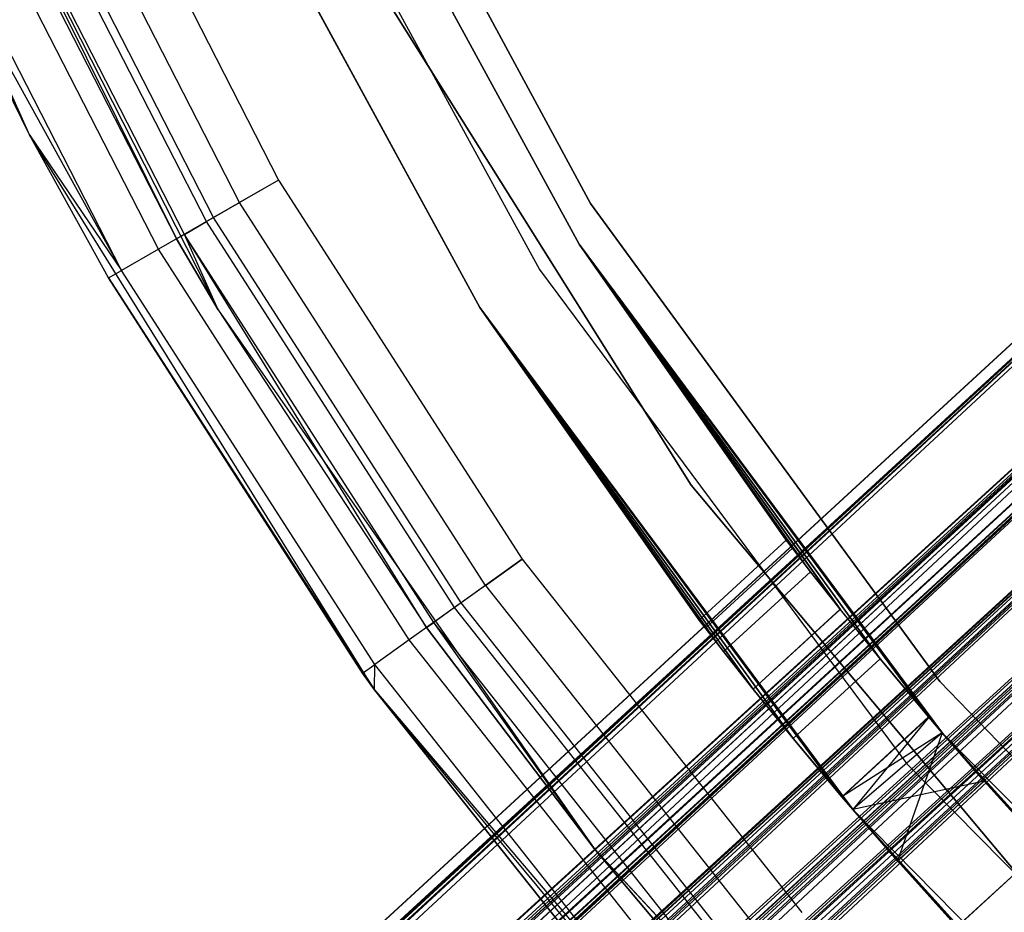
# Model space of a CAD drawing. Extents: x -38.3 to -0.1, y -39.1 to 0.
# Tile 43 of 256: x -21.302 to -20.808, y -21.051 to -20.603. Entities that reach past the tile are written whole.
import ezdxf

# ---------------------------------------------------------------- set-up
doc = ezdxf.new("R2010")
doc.units = 0
doc.header["$MEASUREMENT"] = 0
doc.layers.get('0').update_dxf_attribs({"color": 13, "linetype": 'CONTINUOUS'})

# ---------------------------------------------------------------- blocks, each defined once
blk = doc.blocks.new('ORTO_XII_A_STL')
at = {"color": 0}
for p, q in [((18.2475, 19.1313, 0.98681), (5.62821, 7.52408, 0.98681)), ((18.2475, 19.1313, 0.98681), (5.62821, 7.52408, 0.98681)), ((11.35108, 12.78797, 1.67579), (18.2475, 19.1313, 1.67579)), ((11.35108, 12.78797, 1.67579), (18.2475, 19.1313, 1.67579)), ((11.35181, 12.78718, 1.65521), (18.2475, 19.1313, 1.67579)), ((11.35181, 12.78718, 1.65521), (18.2475, 19.1313, 1.67579)), ((18.25137, 19.12709, 1.03392), (5.62821, 7.52408, 0.98681)), ((18.25137, 19.12709, 1.03392), (5.62821, 7.52408, 0.98681)), ((5.62918, 7.52302, 1.01054), (18.25137, 19.12709, 1.03392)), ((5.62918, 7.52302, 1.01054), (18.25137, 19.12709, 1.03392)), ((18.25137, 19.12709, 0.9397), (5.63209, 7.51987, 0.9397)), ((18.25137, 19.12709, 0.9397), (5.63209, 7.51987, 0.9397)), ((5.63209, 7.51987, 1.03392), (18.25137, 19.12709, 1.03392)), ((5.63209, 7.51987, 1.03392), (18.25137, 19.12709, 1.03392)), ((18.25137, 19.12709, 0.9397), (5.63687, 7.51466, 0.91701)), ((18.25137, 19.12709, 0.9397), (5.63687, 7.51466, 0.91701)), ((5.6518, 7.49843, 1.09863), (18.25137, 19.12709, 1.03392)), ((5.6518, 7.49843, 1.09863), (18.25137, 19.12709, 1.03392)), ((11.35181, 12.78718, 1.65521), (18.25137, 19.12709, 1.62868)), ((11.35181, 12.78718, 1.65521), (18.25137, 19.12709, 1.62868)), ((11.35495, 12.78376, 1.62868), (18.25137, 19.12709, 1.62868)), ((11.35495, 12.78376, 1.62868), (18.25137, 19.12709, 1.62868)), ((11.35495, 12.78376, 1.7229), (18.25137, 19.12709, 1.7229)), ((11.35495, 12.78376, 1.7229), (18.25137, 19.12709, 1.7229)), ((11.36893, 12.76856, 1.57736), (18.25137, 19.12709, 1.62868)), ((11.36893, 12.76856, 1.57736), (18.25137, 19.12709, 1.62868)), ((11.38459, 12.75153, 1.54525), (18.25137, 19.12709, 1.62868)), ((11.38459, 12.75153, 1.54525), (18.25137, 19.12709, 1.62868)), ((17.29248, 18.81068, 66.81358), (17.15893, 19.11001, 66.81358)), ((17.29248, 18.81068, 66.81358), (17.15893, 19.11001, 66.81358)), ((18.28101, 19.09486, 0.85627), (5.63687, 7.51466, 0.91701)), ((18.28101, 19.09486, 0.85627), (5.63687, 7.51466, 0.91701)), ((5.6518, 7.49843, 1.09863), (18.28101, 19.09486, 1.11735)), ((5.6518, 7.49843, 1.09863), (18.28101, 19.09486, 1.11735)), ((18.28101, 19.09486, 0.85627), (5.66173, 7.48764, 0.85627)), ((18.28101, 19.09486, 0.85627), (5.66173, 7.48764, 0.85627)), ((5.66173, 7.48764, 1.11735), (18.28101, 19.09486, 1.11735)), ((5.66173, 7.48764, 1.11735), (18.28101, 19.09486, 1.11735)), ((5.67311, 7.47527, 0.83947), (18.28101, 19.09486, 0.85627)), ((5.67311, 7.47527, 0.83947), (18.28101, 19.09486, 0.85627)), ((5.69955, 7.44652, 1.16111), (18.28101, 19.09486, 1.11735)), ((5.69955, 7.44652, 1.16111), (18.28101, 19.09486, 1.11735)), ((11.35495, 12.78376, 1.7229), (18.28101, 19.09486, 1.80632)), ((11.35495, 12.78376, 1.7229), (18.28101, 19.09486, 1.80632)), ((11.3576, 12.78088, 1.73662), (18.28101, 19.09486, 1.80632)), ((11.3576, 12.78088, 1.73662), (18.28101, 19.09486, 1.80632)), ((11.38459, 12.75153, 1.54525), (18.28101, 19.09486, 1.54525)), ((11.38459, 12.75153, 1.54525), (18.28101, 19.09486, 1.54525)), ((11.38531, 12.75076, 1.80751), (18.28101, 19.09486, 1.80632)), ((11.38531, 12.75076, 1.80751), (18.28101, 19.09486, 1.80632)), ((11.40601, 12.72825, 1.51653), (18.28101, 19.09486, 1.54525)), ((11.40601, 12.72825, 1.51653), (18.28101, 19.09486, 1.54525)), ((11.43014, 12.70202, 1.85562), (18.28101, 19.09486, 1.80632)), ((11.43014, 12.70202, 1.85562), (18.28101, 19.09486, 1.80632)), ((5.66887, 7.47987, 1.00342), (18.28748, 19.08783, 0.98681)), ((5.66887, 7.47987, 1.00342), (18.28748, 19.08783, 0.98681)), ((5.66887, 7.47987, 1.00342), (18.29019, 19.08488, 0.95383)), ((5.66887, 7.47987, 1.00342), (18.29019, 19.08488, 0.95383)), ((5.6709, 7.47766, 1.01979), (18.28748, 19.08783, 0.98681)), ((5.6709, 7.47766, 1.01979), (18.28748, 19.08783, 0.98681)), ((5.6709, 7.47766, 1.01979), (18.29019, 19.08488, 1.01979)), ((5.6709, 7.47766, 1.01979), (18.29019, 19.08488, 1.01979)), ((5.6709, 7.47766, 0.95383), (18.29019, 19.08488, 0.95383)), ((5.6709, 7.47766, 0.95383), (18.29019, 19.08488, 0.95383)), ((5.6847, 7.46266, 1.06509), (18.29019, 19.08488, 1.01979)), ((5.6847, 7.46266, 1.06509), (18.29019, 19.08488, 1.01979)), ((5.69165, 7.4551, 1.07819), (18.29019, 19.08488, 1.01979)), ((5.69165, 7.4551, 1.07819), (18.29019, 19.08488, 1.01979)), ((11.39174, 12.74377, 1.6924), (18.28748, 19.08783, 1.67579)), ((11.39174, 12.74377, 1.6924), (18.28748, 19.08783, 1.67579)), ((11.39174, 12.74377, 1.6924), (18.29019, 19.08488, 1.64281)), ((11.39174, 12.74377, 1.6924), (18.29019, 19.08488, 1.64281)), ((11.39377, 12.74156, 1.70876), (18.28748, 19.08783, 1.67579)), ((11.39377, 12.74156, 1.70876), (18.28748, 19.08783, 1.67579)), ((11.39377, 12.74156, 1.70876), (18.29019, 19.08488, 1.70876)), ((11.39377, 12.74156, 1.70876), (18.29019, 19.08488, 1.70876)), ((11.39377, 12.74156, 1.64281), (18.29019, 19.08488, 1.64281)), ((11.39377, 12.74156, 1.64281), (18.29019, 19.08488, 1.64281)), ((11.40757, 12.72655, 1.75406), (18.29019, 19.08488, 1.70876)), ((11.40757, 12.72655, 1.75406), (18.29019, 19.08488, 1.70876)), ((11.41452, 12.719, 1.76716), (18.29019, 19.08488, 1.70876)), ((11.41452, 12.719, 1.76716), (18.29019, 19.08488, 1.70876)), ((5.6709, 7.47766, 0.95383), (18.31094, 19.06233, 0.89544)), ((5.6709, 7.47766, 0.95383), (18.31094, 19.06233, 0.89544)), ((5.67425, 7.47402, 0.93795), (18.31094, 19.06233, 0.89544)), ((5.67425, 7.47402, 0.93795), (18.31094, 19.06233, 0.89544)), ((5.69165, 7.4551, 1.07819), (18.31094, 19.06233, 1.07819)), ((5.69165, 7.4551, 1.07819), (18.31094, 19.06233, 1.07819)), ((5.69165, 7.4551, 0.89544), (18.31094, 19.06233, 0.89544)), ((5.69165, 7.4551, 0.89544), (18.31094, 19.06233, 0.89544)), ((5.71812, 7.42632, 1.10882), (18.31094, 19.06233, 1.07819)), ((5.71812, 7.42632, 1.10882), (18.31094, 19.06233, 1.07819)), ((5.7284, 7.41516, 1.11565), (18.31094, 19.06233, 1.07819)), ((5.7284, 7.41516, 1.11565), (18.31094, 19.06233, 1.07819)), ((11.39377, 12.74156, 1.64281), (18.31094, 19.06233, 1.58441)), ((11.39377, 12.74156, 1.64281), (18.31094, 19.06233, 1.58441)), ((11.39712, 12.73791, 1.62692), (18.31094, 19.06233, 1.58441)), ((11.39712, 12.73791, 1.62692), (18.31094, 19.06233, 1.58441)), ((11.41452, 12.719, 1.76716), (18.31094, 19.06233, 1.76716)), ((11.41452, 12.719, 1.76716), (18.31094, 19.06233, 1.76716)), ((11.41452, 12.719, 1.58441), (18.31094, 19.06233, 1.58441)), ((11.41452, 12.719, 1.58441), (18.31094, 19.06233, 1.58441)), ((11.44099, 12.69022, 1.7978), (18.31094, 19.06233, 1.76716)), ((11.44099, 12.69022, 1.7978), (18.31094, 19.06233, 1.76716)), ((11.45126, 12.67905, 1.80463), (18.31094, 19.06233, 1.76716)), ((11.45126, 12.67905, 1.80463), (18.31094, 19.06233, 1.76716)), ((5.67311, 7.47527, 0.83947), (18.33351, 19.03779, 0.80275)), ((5.67311, 7.47527, 0.83947), (18.33351, 19.03779, 0.80275)), ((5.69955, 7.44652, 1.16111), (18.33351, 19.03779, 1.17087)), ((5.69955, 7.44652, 1.16111), (18.33351, 19.03779, 1.17087)), ((5.71422, 7.43057, 0.80275), (18.33351, 19.03779, 0.80275)), ((5.71422, 7.43057, 0.80275), (18.33351, 19.03779, 0.80275)), ((5.71422, 7.43057, 1.17087), (18.33351, 19.03779, 1.17087)), ((5.71422, 7.43057, 1.17087), (18.33351, 19.03779, 1.17087)), ((5.72958, 7.41387, 0.79568), (18.33351, 19.03779, 0.80275)), ((5.72958, 7.41387, 0.79568), (18.33351, 19.03779, 0.80275)), ((5.76148, 7.37919, 1.18366), (18.33351, 19.03779, 1.17087)), ((5.76148, 7.37919, 1.18366), (18.33351, 19.03779, 1.17087)), ((11.40601, 12.72825, 1.51653), (18.33351, 19.03779, 1.49173)), ((11.40601, 12.72825, 1.51653), (18.33351, 19.03779, 1.49173)), ((11.43014, 12.70202, 1.85562), (18.33351, 19.03779, 1.85984)), ((11.43014, 12.70202, 1.85562), (18.33351, 19.03779, 1.85984)), ((11.43709, 12.69446, 1.49173), (18.33351, 19.03779, 1.49173)), ((11.43709, 12.69446, 1.49173), (18.33351, 19.03779, 1.49173)), ((11.45664, 12.67321, 1.48324), (18.33351, 19.03779, 1.49173)), ((11.45664, 12.67321, 1.48324), (18.33351, 19.03779, 1.49173)), ((11.48434, 12.64309, 1.87264), (18.33351, 19.03779, 1.85984)), ((11.48434, 12.64309, 1.87264), (18.33351, 19.03779, 1.85984)), ((17.5739, 18.77626, 2.24665), (17.43304, 19.0376, 2.24665)), ((17.43304, 19.0376, 2.1876), (17.5739, 18.77626, 2.1876)), ((17.5739, 18.77626, 2.24665), (17.43304, 19.0376, 2.24665)), ((17.43304, 19.0376, 2.1876), (17.5739, 18.77626, 2.1876)), ((17.42181, 19.02426, 2.24665), (17.56817, 18.75591, 2.24665)), ((17.56817, 18.75591, 0.7309), (17.42181, 19.02426, 0.7309)), ((17.42181, 19.02426, 2.24665), (17.56817, 18.75591, 2.24665)), ((17.56817, 18.75591, 0.7309), (17.42181, 19.02426, 0.7309)), ((5.69165, 7.4551, 0.89544), (18.34768, 19.02238, 0.85797)), ((5.69165, 7.4551, 0.89544), (18.34768, 19.02238, 0.85797)), ((5.69962, 7.44645, 0.88367), (18.34768, 19.02238, 0.85797)), ((5.69962, 7.44645, 0.88367), (18.34768, 19.02238, 0.85797)), ((5.7284, 7.41516, 1.11565), (18.34768, 19.02238, 1.11565)), ((5.7284, 7.41516, 1.11565), (18.34768, 19.02238, 1.11565)), ((5.7284, 7.41516, 0.85797), (18.34768, 19.02238, 0.85797)), ((5.7284, 7.41516, 0.85797), (18.34768, 19.02238, 0.85797)), ((5.76148, 7.37919, 1.12461), (18.34768, 19.02238, 1.11565)), ((5.76148, 7.37919, 1.12461), (18.34768, 19.02238, 1.11565)), ((5.77272, 7.36697, 1.1236), (18.34768, 19.02238, 1.11565)), ((5.77272, 7.36697, 1.1236), (18.34768, 19.02238, 1.11565)), ((11.41452, 12.719, 1.58441), (18.34768, 19.02238, 1.54695)), ((11.41452, 12.719, 1.58441), (18.34768, 19.02238, 1.54695)), ((11.42249, 12.71034, 1.57265), (18.34768, 19.02238, 1.54695)), ((11.42249, 12.71034, 1.57265), (18.34768, 19.02238, 1.54695)), ((11.45126, 12.67905, 1.80463), (18.34768, 19.02238, 1.80463)), ((11.45126, 12.67905, 1.80463), (18.34768, 19.02238, 1.80463)), ((11.45126, 12.67905, 1.54695), (18.34768, 19.02238, 1.54695)), ((11.45126, 12.67905, 1.54695), (18.34768, 19.02238, 1.54695)), ((11.48434, 12.64309, 1.81358), (18.34768, 19.02238, 1.80463)), ((11.48434, 12.64309, 1.81358), (18.34768, 19.02238, 1.80463)), ((11.49559, 12.63086, 1.81258), (18.34768, 19.02238, 1.80463)), ((11.49559, 12.63086, 1.81258), (18.34768, 19.02238, 1.80463)), ((17.23798, 19.01685, 66.81358), (17.38715, 18.72299, 66.81358)), ((17.23798, 19.01685, 66.81358), (17.38715, 18.72299, 66.81358)), ((17.23798, 19.01685, 66.81358), (17.36628, 18.75854, 67.75846)), ((17.23798, 19.01685, 66.81358), (17.36628, 18.75854, 67.75846)), ((17.40034, 19.01442, 0.67185), (17.54827, 18.74318, 0.67185)), ((17.40034, 19.01442, 0.67185), (17.54827, 18.74318, 0.67185)), ((17.40034, 19.01442, 0.7309), (17.54827, 18.74318, 0.7309)), ((17.40034, 19.01442, 0.7309), (17.54827, 18.74318, 0.7309)), ((17.51842, 18.72409, 2.24665), (17.36812, 18.99967, 2.24665)), ((17.36812, 18.99967, 0.67185), (17.51842, 18.72409, 0.67185)), ((17.51842, 18.72409, 2.24665), (17.36812, 18.99967, 2.24665)), ((17.36812, 18.99967, 0.67185), (17.51842, 18.72409, 0.67185)), ((17.3145, 18.9892, 67.85689), (17.41747, 18.78799, 67.85689)), ((17.3145, 18.9892, 67.81752), (17.41747, 18.78799, 67.81752)), ((17.3145, 18.9892, 67.85689), (17.41747, 18.78799, 67.85689)), ((17.3145, 18.9892, 67.81752), (17.41747, 18.78799, 67.81752)), ((17.39788, 18.77672, 67.81302), (17.2939, 18.9799, 67.81302)), ((17.39788, 18.77672, 67.81302), (17.2939, 18.9799, 67.81302)), ((17.38127, 18.76717, 67.80022), (17.27644, 18.97202, 67.80022)), ((17.38127, 18.76717, 67.80022), (17.27644, 18.97202, 67.80022)), ((17.38482, 18.76921, 67.8494), (17.28017, 18.9737, 67.8494)), ((17.38482, 18.76921, 67.8494), (17.28017, 18.9737, 67.8494)), ((17.26067, 18.96491, 67.75846), (17.36628, 18.75854, 67.75846)), ((17.26067, 18.96491, 67.75846), (17.36628, 18.75854, 67.75846)), ((17.37018, 18.76079, 67.78106), (17.26477, 18.96676, 67.78106)), ((17.37018, 18.76079, 67.78106), (17.26477, 18.96676, 67.78106)), ((17.35714, 18.75329, 67.82806), (17.25106, 18.96057, 67.82806)), ((17.35714, 18.75329, 67.82806), (17.25106, 18.96057, 67.82806)), ((17.33865, 18.74265, 67.79613), (17.23161, 18.95179, 67.79613)), ((17.33865, 18.74265, 67.79613), (17.23161, 18.95179, 67.79613)), ((17.29248, 18.81068, 66.81358), (17.22479, 18.94871, 67.75846)), ((17.29248, 18.81068, 67.75846), (17.22479, 18.94871, 67.75846)), ((17.29248, 18.81068, 66.81358), (17.22479, 18.94871, 67.75846)), ((17.22479, 18.94871, 67.75846), (17.33865, 18.74265, 67.79613)), ((17.22479, 18.94871, 67.75846), (17.33865, 18.74265, 67.79613)), ((17.29248, 18.81068, 67.75846), (17.22479, 18.94871, 67.75846)), ((17.62447, 18.63505, 0.7309), (17.46391, 18.89081, 0.7309)), ((17.46391, 18.89081, 0.67185), (17.62447, 18.63505, 0.67185)), ((17.62447, 18.63505, 0.7309), (17.46391, 18.89081, 0.7309)), ((17.46391, 18.89081, 0.67185), (17.62447, 18.63505, 0.67185)), ((17.46555, 18.53231, 66.81358), (17.29248, 18.81068, 66.81358)), ((17.33215, 18.73891, 67.75846), (17.29248, 18.81068, 66.81358)), ((17.46555, 18.53231, 66.81358), (17.29248, 18.81068, 66.81358)), ((17.33215, 18.73891, 67.75846), (17.29248, 18.81068, 66.81358)), ((17.33215, 18.73891, 67.75846), (17.29248, 18.81068, 67.75846)), ((17.29248, 18.81068, 67.75846), (17.29248, 18.81068, 66.81358)), ((17.29248, 18.81068, 67.75846), (17.29248, 18.81068, 66.81358)), ((17.29248, 18.81068, 67.75846), (17.33865, 18.74265, 67.79613)), ((17.33215, 18.73891, 67.75846), (17.29248, 18.81068, 67.75846)), ((17.29248, 18.81068, 67.75846), (17.33865, 18.74265, 67.79613)), ((17.41747, 18.78799, 67.85689), (17.38482, 18.76921, 67.8494)), ((17.41747, 18.78799, 67.85689), (17.38482, 18.76921, 67.8494)), ((17.41747, 18.78799, 67.81752), (17.39788, 18.77672, 67.81302)), ((17.41747, 18.78799, 67.81752), (17.39788, 18.77672, 67.81302)), ((17.41747, 18.78799, 67.85689), (17.53966, 18.59785, 67.85689)), ((17.41747, 18.78799, 67.81752), (17.53966, 18.59785, 67.81752)), ((17.41747, 18.78799, 67.85689), (17.53966, 18.59785, 67.85689)), ((17.41747, 18.78799, 67.81752), (17.53966, 18.59785, 67.81752)), ((17.38127, 18.76717, 67.80022), (17.39788, 18.77672, 67.81302)), ((17.38127, 18.76717, 67.80022), (17.39788, 18.77672, 67.81302)), ((17.52127, 18.58472, 67.81302), (17.39788, 18.77672, 67.81302)), ((17.52127, 18.58472, 67.81302), (17.39788, 18.77672, 67.81302)), ((17.74904, 18.53654, 2.24665), (17.5739, 18.77626, 2.24665)), ((17.5739, 18.77626, 2.24665), (17.5739, 18.77626, 2.1876)), ((17.5739, 18.77626, 2.1876), (17.74904, 18.53654, 2.1876)), ((17.5739, 18.77626, 2.24665), (17.5739, 18.77626, 2.1876)), ((17.74904, 18.53654, 2.24665), (17.5739, 18.77626, 2.24665)), ((17.5739, 18.77626, 2.1876), (17.74904, 18.53654, 2.1876)), ((17.38482, 18.76921, 67.8494), (17.35714, 18.75329, 67.82806)), ((17.38482, 18.76921, 67.8494), (17.35714, 18.75329, 67.82806)), ((17.37018, 18.76079, 67.78106), (17.38127, 18.76717, 67.80022)), ((17.37018, 18.76079, 67.78106), (17.38127, 18.76717, 67.80022)), ((17.50568, 18.57358, 67.80022), (17.38127, 18.76717, 67.80022)), ((17.50568, 18.57358, 67.80022), (17.38127, 18.76717, 67.80022)), ((17.50901, 18.57596, 67.8494), (17.38482, 18.76921, 67.8494)), ((17.50901, 18.57596, 67.8494), (17.38482, 18.76921, 67.8494)), ((17.37018, 18.76079, 67.78106), (17.36628, 18.75854, 67.75846)), ((17.37018, 18.76079, 67.78106), (17.36628, 18.75854, 67.75846)), ((17.38715, 18.72299, 66.81358), (17.36628, 18.75854, 67.75846)), ((17.36628, 18.75854, 67.75846), (17.38715, 18.72299, 67.75846)), ((17.38715, 18.72299, 66.81358), (17.36628, 18.75854, 67.75846)), ((17.36628, 18.75854, 67.75846), (17.38715, 18.72299, 67.75846)), ((17.49526, 18.56614, 67.78106), (17.37018, 18.76079, 67.78106)), ((17.49161, 18.56353, 67.75846), (17.37018, 18.76079, 67.78106)), ((17.49526, 18.56614, 67.78106), (17.37018, 18.76079, 67.78106)), ((17.49161, 18.56353, 67.75846), (17.37018, 18.76079, 67.78106)), ((17.38715, 18.72299, 67.75846), (17.37018, 18.76079, 67.78106)), ((17.38715, 18.72299, 67.75846), (17.37018, 18.76079, 67.78106)), ((17.35714, 18.75329, 67.82806), (17.33865, 18.74265, 67.79613)), ((17.35714, 18.75329, 67.82806), (17.33865, 18.74265, 67.79613)), ((17.48303, 18.5574, 67.82806), (17.35714, 18.75329, 67.82806)), ((17.48303, 18.5574, 67.82806), (17.35714, 18.75329, 67.82806)), ((17.68427, 18.59157, 1.76291), (17.56817, 18.75591, 2.24665)), ((17.56817, 18.75591, 2.24665), (17.6991, 18.57271, 1.80098)), ((17.56817, 18.75591, 2.24665), (17.6991, 18.57271, 1.80098)), ((17.56817, 18.75591, 2.24665), (17.71912, 18.54792, 1.83277)), ((17.67515, 18.60338, 1.7204), (17.56817, 18.75591, 2.24665)), ((17.68427, 18.59157, 1.76291), (17.56817, 18.75591, 2.24665)), ((17.67515, 18.60338, 1.7204), (17.56817, 18.75591, 2.24665)), ((17.67209, 18.60738, 1.67579), (17.56817, 18.75591, 2.24665)), ((17.67209, 18.60738, 1.67579), (17.56817, 18.75591, 2.24665)), ((17.67518, 18.60334, 1.63095), (17.56817, 18.75591, 2.24665)), ((17.67209, 18.60738, 0.98681), (17.56817, 18.75591, 0.7309)), ((17.56817, 18.75591, 0.7309), (17.67515, 18.60338, 1.03143)), ((17.67209, 18.60738, 0.98681), (17.56817, 18.75591, 0.7309)), ((17.67518, 18.60334, 0.94197), (17.56817, 18.75591, 0.7309)), ((17.67518, 18.60334, 0.94197), (17.56817, 18.75591, 0.7309)), ((17.68427, 18.59157, 0.89969), (17.56817, 18.75591, 0.7309)), ((17.69913, 18.57268, 0.86157), (17.56817, 18.75591, 0.7309)), ((17.68427, 18.59157, 0.89969), (17.56817, 18.75591, 0.7309)), ((17.69913, 18.57268, 0.86157), (17.56817, 18.75591, 0.7309)), ((17.71912, 18.54792, 0.82983), (17.56817, 18.75591, 0.7309)), ((17.71912, 18.54792, 0.82983), (17.56817, 18.75591, 0.7309)), ((17.75045, 18.51054, 0.7309), (17.56817, 18.75591, 0.7309)), ((17.75025, 18.51078, 1.86132), (17.56817, 18.75591, 2.24665)), ((17.56817, 18.75591, 2.24665), (17.75045, 18.51054, 2.24665)), ((17.75025, 18.51078, 1.86132), (17.56817, 18.75591, 2.24665)), ((17.74357, 18.51861, 1.85672), (17.56817, 18.75591, 2.24665)), ((17.74357, 18.51861, 1.85672), (17.56817, 18.75591, 2.24665)), ((17.56817, 18.75591, 2.24665), (17.71912, 18.54792, 1.83277)), ((17.56817, 18.75591, 2.24665), (17.56817, 18.75591, 0.7309)), ((17.56817, 18.75591, 2.24665), (17.56817, 18.75591, 0.7309)), ((17.67518, 18.60334, 1.63095), (17.56817, 18.75591, 2.24665)), ((17.56817, 18.75591, 0.7309), (17.67515, 18.60338, 1.03143)), ((17.56817, 18.75591, 2.24665), (17.75045, 18.51054, 2.24665)), ((17.75045, 18.51054, 0.7309), (17.56817, 18.75591, 0.7309)), ((17.33215, 18.73891, 67.75846), (17.33865, 18.74265, 67.79613)), ((17.33215, 18.73891, 67.75846), (17.33865, 18.74265, 67.79613)), ((17.46567, 18.545, 67.79613), (17.33865, 18.74265, 67.79613)), ((17.46567, 18.545, 67.79613), (17.33865, 18.74265, 67.79613)), ((17.54827, 18.74318, 0.67185), (17.73252, 18.49517, 0.67185)), ((17.54827, 18.74318, 0.67185), (17.73252, 18.49517, 0.67185)), ((17.54827, 18.74318, 0.67185), (17.54827, 18.74318, 0.7309)), ((17.54827, 18.74318, 0.7309), (17.73252, 18.49517, 0.7309)), ((17.54827, 18.74318, 0.67185), (17.54827, 18.74318, 0.7309)), ((17.54827, 18.74318, 0.7309), (17.73252, 18.49517, 0.7309)), ((17.45957, 18.54064, 67.75846), (17.33215, 18.73891, 67.75846)), ((17.33215, 18.73891, 67.75846), (17.46555, 18.53231, 66.81358)), ((17.33215, 18.73891, 67.75846), (17.46555, 18.53231, 66.81358)), ((17.45957, 18.54064, 67.75846), (17.33215, 18.73891, 67.75846)), ((17.38715, 18.72299, 66.81358), (17.57577, 18.45275, 66.81358)), ((17.38715, 18.72299, 66.81358), (17.57577, 18.45275, 66.81358)), ((17.38715, 18.72299, 66.81358), (17.49161, 18.56353, 67.75846)), ((17.38715, 18.72299, 66.81358), (17.49161, 18.56353, 67.75846)), ((17.38715, 18.72299, 66.81358), (17.38715, 18.72299, 67.75846)), ((17.38715, 18.72299, 67.75846), (17.49161, 18.56353, 67.75846)), ((17.38715, 18.72299, 66.81358), (17.38715, 18.72299, 67.75846)), ((17.38715, 18.72299, 67.75846), (17.49161, 18.56353, 67.75846)), ((17.64066, 18.55146, 0.89969), (17.51842, 18.72409, 0.67185)), ((17.51842, 18.72409, 0.67185), (17.65556, 18.5326, 0.86157)), ((17.69998, 18.4787, 0.80594), (17.51842, 18.72409, 0.67185)), ((17.51842, 18.72409, 0.67185), (17.70562, 18.4721, 0.67185)), ((17.69998, 18.4787, 0.80594), (17.51842, 18.72409, 0.67185)), ((17.67558, 18.50788, 0.82983), (17.51842, 18.72409, 0.67185)), ((17.67558, 18.50788, 0.82983), (17.51842, 18.72409, 0.67185)), ((17.51842, 18.72409, 0.67185), (17.65556, 18.5326, 0.86157)), ((17.62845, 18.56724, 1.67579), (17.51842, 18.72409, 2.24665)), ((17.51842, 18.72409, 2.24665), (17.63155, 18.5632, 1.63094)), ((17.63155, 18.5632, 0.94197), (17.51842, 18.72409, 0.67185)), ((17.64066, 18.55146, 0.89969), (17.51842, 18.72409, 0.67185)), ((17.63155, 18.5632, 0.94197), (17.51842, 18.72409, 0.67185)), ((17.62845, 18.56724, 0.98681), (17.51842, 18.72409, 0.67185)), ((17.62845, 18.56724, 0.98681), (17.51842, 18.72409, 0.67185)), ((17.63152, 18.56324, 1.03143), (17.51842, 18.72409, 0.67185)), ((17.63152, 18.56324, 1.7204), (17.51842, 18.72409, 2.24665)), ((17.62845, 18.56724, 1.67579), (17.51842, 18.72409, 2.24665)), ((17.63152, 18.56324, 1.7204), (17.51842, 18.72409, 2.24665)), ((17.64066, 18.55146, 1.76291), (17.51842, 18.72409, 2.24665)), ((17.64066, 18.55146, 1.76291), (17.51842, 18.72409, 2.24665)), ((17.65553, 18.53263, 1.80098), (17.51842, 18.72409, 2.24665)), ((17.70562, 18.4721, 2.24665), (17.51842, 18.72409, 2.24665)), ((17.51842, 18.72409, 2.24665), (17.70007, 18.4786, 1.85672)), ((17.51842, 18.72409, 2.24665), (17.70007, 18.4786, 1.85672)), ((17.51842, 18.72409, 2.24665), (17.67558, 18.50788, 1.83277)), ((17.51842, 18.72409, 2.24665), (17.67558, 18.50788, 1.83277)), ((17.65553, 18.53263, 1.80098), (17.51842, 18.72409, 2.24665)), ((17.51842, 18.72409, 2.24665), (17.63155, 18.5632, 1.63094)), ((17.51842, 18.72409, 2.24665), (17.51842, 18.72409, 0.67185)), ((17.63152, 18.56324, 1.03143), (17.51842, 18.72409, 0.67185)), ((17.51842, 18.72409, 2.24665), (17.51842, 18.72409, 0.67185)), ((17.70562, 18.4721, 2.24665), (17.51842, 18.72409, 2.24665)), ((17.51842, 18.72409, 0.67185), (17.70562, 18.4721, 0.67185)), ((17.81836, 18.40353, 0.7309), (17.62447, 18.63505, 0.7309)), ((17.62447, 18.63505, 0.7309), (17.62447, 18.63505, 0.67185)), ((17.62447, 18.63505, 0.67185), (17.81836, 18.40353, 0.67185)), ((17.62447, 18.63505, 0.7309), (17.62447, 18.63505, 0.67185)), ((17.81836, 18.40353, 0.7309), (17.62447, 18.63505, 0.7309)), ((17.62447, 18.63505, 0.67185), (17.81836, 18.40353, 0.67185)), ((17.67209, 18.60738, 1.67579), (17.62845, 18.56724, 1.67579)), ((17.67209, 18.60738, 1.67579), (17.62845, 18.56724, 1.67579)), ((17.67209, 18.60738, 0.98681), (17.62845, 18.56724, 0.98681)), ((17.67209, 18.60738, 0.98681), (17.62845, 18.56724, 0.98681)), ((17.67515, 18.60338, 1.7204), (17.67209, 18.60738, 1.67579)), ((17.67209, 18.60738, 1.67579), (17.67518, 18.60334, 1.63095)), ((17.67515, 18.60338, 1.03143), (17.67209, 18.60738, 0.98681)), ((17.67209, 18.60738, 0.98681), (17.67518, 18.60334, 0.94197)), ((17.67209, 18.60738, 1.67579), (17.67518, 18.60334, 1.63095)), ((17.67515, 18.60338, 1.7204), (17.67209, 18.60738, 1.67579)), ((17.67209, 18.60738, 0.98681), (17.67518, 18.60334, 0.94197)), ((17.67515, 18.60338, 1.03143), (17.67209, 18.60738, 0.98681)), ((17.67515, 18.60338, 1.7204), (17.63152, 18.56324, 1.7204)), ((17.67515, 18.60338, 1.7204), (17.63152, 18.56324, 1.7204)), ((17.67515, 18.60338, 1.03143), (17.63152, 18.56324, 1.03143)), ((17.67515, 18.60338, 1.03143), (17.63152, 18.56324, 1.03143)), ((17.63155, 18.5632, 1.63094), (17.67518, 18.60334, 1.63095)), ((17.63155, 18.5632, 1.63094), (17.67518, 18.60334, 1.63095)), ((17.63155, 18.5632, 0.94197), (17.67518, 18.60334, 0.94197)), ((17.63155, 18.5632, 0.94197), (17.67518, 18.60334, 0.94197)), ((17.68427, 18.59157, 1.76291), (17.67515, 18.60338, 1.7204)), ((17.67518, 18.60334, 1.63095), (17.67515, 18.60338, 1.03143)), ((17.67518, 18.60334, 1.63095), (17.67515, 18.60338, 1.03143)), ((17.68427, 18.59157, 1.07393), (17.67515, 18.60338, 1.03143)), ((17.68427, 18.59157, 1.76291), (17.67515, 18.60338, 1.7204)), ((17.68427, 18.59157, 1.07393), (17.67515, 18.60338, 1.03143)), ((17.67518, 18.60334, 0.94197), (17.68427, 18.59157, 0.89969)), ((17.67518, 18.60334, 1.63095), (17.68427, 18.59157, 1.58867)), ((17.67518, 18.60334, 1.63095), (17.68427, 18.59157, 1.58867)), ((17.67518, 18.60334, 0.94197), (17.68427, 18.59157, 0.89969)), ((17.53966, 18.59785, 67.85689), (17.50901, 18.57596, 67.8494)), ((17.53966, 18.59785, 67.85689), (17.50901, 18.57596, 67.8494)), ((17.52127, 18.58472, 67.81302), (17.53966, 18.59785, 67.81752)), ((17.52127, 18.58472, 67.81302), (17.53966, 18.59785, 67.81752)), ((17.53966, 18.59785, 67.85689), (17.6799, 18.4206, 67.85689)), ((17.53966, 18.59785, 67.81752), (17.6799, 18.4206, 67.81752)), ((17.53966, 18.59785, 67.85689), (17.6799, 18.4206, 67.85689)), ((17.53966, 18.59785, 67.81752), (17.6799, 18.4206, 67.81752)), ((17.68427, 18.59157, 1.76291), (17.64066, 18.55146, 1.76291)), ((17.68427, 18.59157, 1.76291), (17.64066, 18.55146, 1.76291)), ((17.68427, 18.59157, 1.58867), (17.64066, 18.55146, 1.58867)), ((17.68427, 18.59157, 1.58867), (17.64066, 18.55146, 1.58867)), ((17.68427, 18.59157, 1.07393), (17.64066, 18.55146, 1.07393)), ((17.68427, 18.59157, 1.07393), (17.64066, 18.55146, 1.07393)), ((17.68427, 18.59157, 0.89969), (17.64066, 18.55146, 0.89969)), ((17.68427, 18.59157, 0.89969), (17.64066, 18.55146, 0.89969)), ((17.6991, 18.57271, 1.80098), (17.68427, 18.59157, 1.76291)), ((17.68427, 18.59157, 0.89969), (17.69913, 18.57268, 0.86157)), ((17.68427, 18.59157, 1.58867), (17.68427, 18.59157, 1.07393)), ((17.68427, 18.59157, 1.58867), (17.68427, 18.59157, 1.07393)), ((17.68427, 18.59157, 1.58867), (17.69913, 18.57268, 1.55054)), ((17.6991, 18.57271, 1.112), (17.68427, 18.59157, 1.07393)), ((17.6991, 18.57271, 1.80098), (17.68427, 18.59157, 1.76291)), ((17.68427, 18.59157, 1.58867), (17.69913, 18.57268, 1.55054)), ((17.6991, 18.57271, 1.112), (17.68427, 18.59157, 1.07393)), ((17.68427, 18.59157, 0.89969), (17.69913, 18.57268, 0.86157)), ((17.52127, 18.58472, 67.81302), (17.50568, 18.57358, 67.80022)), ((17.52127, 18.58472, 67.81302), (17.50568, 18.57358, 67.80022)), ((17.52127, 18.58472, 67.81302), (17.66289, 18.40573, 67.81302)), ((17.52127, 18.58472, 67.81302), (17.66289, 18.40573, 67.81302)), ((17.50901, 18.57596, 67.8494), (17.48303, 18.5574, 67.82806)), ((17.50901, 18.57596, 67.8494), (17.48303, 18.5574, 67.82806)), ((17.65155, 18.39581, 67.8494), (17.50901, 18.57596, 67.8494)), ((17.65155, 18.39581, 67.8494), (17.50901, 18.57596, 67.8494)), ((17.50568, 18.57358, 67.80022), (17.49526, 18.56614, 67.78106)), ((17.50568, 18.57358, 67.80022), (17.49526, 18.56614, 67.78106)), ((17.64847, 18.39312, 67.80022), (17.50568, 18.57358, 67.80022)), ((17.64847, 18.39312, 67.80022), (17.50568, 18.57358, 67.80022)), ((17.6991, 18.57271, 1.80098), (17.65553, 18.53263, 1.80098)), ((17.6991, 18.57271, 1.80098), (17.65553, 18.53263, 1.80098)), ((17.6991, 18.57271, 1.112), (17.65553, 18.53263, 1.112)), ((17.6991, 18.57271, 1.112), (17.65553, 18.53263, 1.112)), ((17.69913, 18.57268, 1.55054), (17.65556, 18.5326, 1.55054)), ((17.69913, 18.57268, 1.55054), (17.65556, 18.5326, 1.55054)), ((17.69913, 18.57268, 0.86157), (17.65556, 18.5326, 0.86157)), ((17.69913, 18.57268, 0.86157), (17.65556, 18.5326, 0.86157)), ((17.71912, 18.54792, 1.83277), (17.6991, 18.57271, 1.80098)), ((17.69913, 18.57268, 1.55054), (17.6991, 18.57271, 1.112)), ((17.69913, 18.57268, 1.55054), (17.6991, 18.57271, 1.112)), ((17.71912, 18.54792, 1.14379), (17.6991, 18.57271, 1.112)), ((17.71912, 18.54792, 1.83277), (17.6991, 18.57271, 1.80098)), ((17.71912, 18.54792, 1.14379), (17.6991, 18.57271, 1.112)), ((17.69913, 18.57268, 0.86157), (17.71912, 18.54792, 0.82983)), ((17.69913, 18.57268, 1.55054), (17.71912, 18.54792, 1.5188)), ((17.69913, 18.57268, 1.55054), (17.71912, 18.54792, 1.5188)), ((17.69913, 18.57268, 0.86157), (17.71912, 18.54792, 0.82983)), ((17.49161, 18.56353, 67.75846), (17.49526, 18.56614, 67.78106)), ((17.49161, 18.56353, 67.75846), (17.49526, 18.56614, 67.78106)), ((17.63883, 18.38469, 67.78106), (17.49526, 18.56614, 67.78106)), ((17.57577, 18.45275, 67.75846), (17.49526, 18.56614, 67.78106)), ((17.63883, 18.38469, 67.78106), (17.49526, 18.56614, 67.78106)), ((17.57577, 18.45275, 67.75846), (17.49526, 18.56614, 67.78106)), ((17.63155, 18.5632, 1.63094), (17.62845, 18.56724, 1.67579)), ((17.63155, 18.5632, 0.94197), (17.62845, 18.56724, 0.98681)), ((17.62845, 18.56724, 0.98681), (17.63152, 18.56324, 1.03143)), ((17.62845, 18.56724, 1.67579), (17.63152, 18.56324, 1.7204)), ((17.63155, 18.5632, 1.63094), (17.62845, 18.56724, 1.67579)), ((17.62845, 18.56724, 1.67579), (17.63152, 18.56324, 1.7204)), ((17.63155, 18.5632, 0.94197), (17.62845, 18.56724, 0.98681)), ((17.62845, 18.56724, 0.98681), (17.63152, 18.56324, 1.03143)), ((17.57577, 18.45275, 66.81358), (17.49161, 18.56353, 67.75846)), ((17.49161, 18.56353, 67.75846), (17.57577, 18.45275, 67.75846)), ((17.57577, 18.45275, 66.81358), (17.49161, 18.56353, 67.75846)), ((17.49161, 18.56353, 67.75846), (17.57577, 18.45275, 67.75846)), ((17.63152, 18.56324, 1.7204), (17.64066, 18.55146, 1.76291)), ((17.63155, 18.5632, 1.63094), (17.63152, 18.56324, 1.03143)), ((17.63152, 18.56324, 1.03143), (17.64066, 18.55146, 1.07393)), ((17.63155, 18.5632, 1.63094), (17.63152, 18.56324, 1.03143)), ((17.63152, 18.56324, 1.7204), (17.64066, 18.55146, 1.76291)), ((17.63152, 18.56324, 1.03143), (17.64066, 18.55146, 1.07393)), ((17.64066, 18.55146, 0.89969), (17.63155, 18.5632, 0.94197)), ((17.64066, 18.55146, 1.58867), (17.63155, 18.5632, 1.63094)), ((17.64066, 18.55146, 1.58867), (17.63155, 18.5632, 1.63094)), ((17.64066, 18.55146, 0.89969), (17.63155, 18.5632, 0.94197)), ((17.48303, 18.5574, 67.82806), (17.46567, 18.545, 67.79613)), ((17.48303, 18.5574, 67.82806), (17.46567, 18.545, 67.79613)), ((17.62751, 18.37479, 67.82806), (17.48303, 18.5574, 67.82806)), ((17.62751, 18.37479, 67.82806), (17.48303, 18.5574, 67.82806)), ((17.65556, 18.5326, 0.86157), (17.64066, 18.55146, 0.89969)), ((17.64066, 18.55146, 1.76291), (17.65553, 18.53263, 1.80098)), ((17.65556, 18.5326, 1.55054), (17.64066, 18.55146, 1.58867)), ((17.64066, 18.55146, 1.58867), (17.64066, 18.55146, 1.07393)), ((17.64066, 18.55146, 1.07393), (17.65553, 18.53263, 1.112)), ((17.64066, 18.55146, 1.58867), (17.64066, 18.55146, 1.07393)), ((17.64066, 18.55146, 1.76291), (17.65553, 18.53263, 1.80098)), ((17.65556, 18.5326, 1.55054), (17.64066, 18.55146, 1.58867)), ((17.64066, 18.55146, 1.07393), (17.65553, 18.53263, 1.112)), ((17.65556, 18.5326, 0.86157), (17.64066, 18.55146, 0.89969)), ((17.45957, 18.54064, 67.75846), (17.46567, 18.545, 67.79613)), ((17.45957, 18.54064, 67.75846), (17.46567, 18.545, 67.79613)), ((17.46555, 18.53231, 67.75846), (17.46567, 18.545, 67.79613)), ((17.46555, 18.53231, 67.75846), (17.46567, 18.545, 67.79613)), ((17.61145, 18.36075, 67.79613), (17.46567, 18.545, 67.79613)), ((17.61145, 18.36075, 67.79613), (17.46567, 18.545, 67.79613)), ((17.71912, 18.54792, 1.83277), (17.67558, 18.50788, 1.83277)), ((17.71912, 18.54792, 1.83277), (17.67558, 18.50788, 1.83277)), ((17.71912, 18.54792, 1.5188), (17.67558, 18.50788, 1.5188)), ((17.71912, 18.54792, 1.5188), (17.67558, 18.50788, 1.5188)), ((17.71912, 18.54792, 1.14379), (17.67558, 18.50788, 1.14379)), ((17.71912, 18.54792, 1.14379), (17.67558, 18.50788, 1.14379)), ((17.71912, 18.54792, 0.82983), (17.67558, 18.50788, 0.82983)), ((17.71912, 18.54792, 0.82983), (17.67558, 18.50788, 0.82983)), ((17.71912, 18.54792, 0.82983), (17.75045, 18.51054, 0.7309)), ((17.71912, 18.54792, 0.82983), (17.75045, 18.51054, 0.7309)), ((17.71912, 18.54792, 0.82983), (17.74348, 18.51871, 0.80594)), ((17.74357, 18.51861, 1.85672), (17.71912, 18.54792, 1.83277)), ((17.71912, 18.54792, 1.5188), (17.71912, 18.54792, 1.14379)), ((17.71912, 18.54792, 1.5188), (17.71912, 18.54792, 1.14379)), ((17.71912, 18.54792, 1.5188), (17.74348, 18.51871, 1.49492)), ((17.74357, 18.51861, 1.16774), (17.71912, 18.54792, 1.14379)), ((17.74357, 18.51861, 1.85672), (17.71912, 18.54792, 1.83277)), ((17.71912, 18.54792, 1.5188), (17.74348, 18.51871, 1.49492)), ((17.74357, 18.51861, 1.16774), (17.71912, 18.54792, 1.14379)), ((17.71912, 18.54792, 0.82983), (17.74348, 18.51871, 0.80594)), ((17.46555, 18.53231, 67.75846), (17.45957, 18.54064, 67.75846)), ((17.45957, 18.54064, 67.75846), (17.46555, 18.53231, 66.81358)), ((17.45957, 18.54064, 67.75846), (17.46555, 18.53231, 66.81358)), ((17.46555, 18.53231, 67.75846), (17.45957, 18.54064, 67.75846)), ((17.95518, 18.3229, 2.24665), (17.74904, 18.53654, 2.24665)), ((17.74904, 18.53654, 2.24665), (17.74904, 18.53654, 2.1876)), ((17.74904, 18.53654, 2.1876), (17.95518, 18.3229, 2.1876)), ((17.74904, 18.53654, 2.24665), (17.74904, 18.53654, 2.1876)), ((17.95518, 18.3229, 2.24665), (17.74904, 18.53654, 2.24665)), ((17.74904, 18.53654, 2.1876), (17.95518, 18.3229, 2.1876)), ((17.67491, 18.28011, 66.81358), (17.46555, 18.53231, 66.81358)), ((17.46555, 18.53231, 66.81358), (17.46555, 18.53231, 67.75846)), ((17.46555, 18.53231, 66.81358), (17.46555, 18.53231, 67.75846)), ((17.46555, 18.53231, 66.81358), (17.60581, 18.35582, 67.75846)), ((17.60581, 18.35582, 67.75846), (17.46555, 18.53231, 67.75846)), ((17.46555, 18.53231, 66.81358), (17.60581, 18.35582, 67.75846)), ((17.67491, 18.28011, 66.81358), (17.46555, 18.53231, 66.81358)), ((17.46555, 18.53231, 67.75846), (17.61145, 18.36075, 67.79613)), ((17.60581, 18.35582, 67.75846), (17.46555, 18.53231, 67.75846)), ((17.46555, 18.53231, 67.75846), (17.61145, 18.36075, 67.79613)), ((17.65553, 18.53263, 1.80098), (17.67558, 18.50788, 1.83277)), ((17.65556, 18.5326, 1.55054), (17.65553, 18.53263, 1.112)), ((17.65553, 18.53263, 1.112), (17.67558, 18.50788, 1.14379)), ((17.65556, 18.5326, 1.55054), (17.65553, 18.53263, 1.112)), ((17.65553, 18.53263, 1.80098), (17.67558, 18.50788, 1.83277)), ((17.65553, 18.53263, 1.112), (17.67558, 18.50788, 1.14379)), ((17.67558, 18.50788, 0.82983), (17.65556, 18.5326, 0.86157)), ((17.67558, 18.50788, 1.5188), (17.65556, 18.5326, 1.55054)), ((17.67558, 18.50788, 1.5188), (17.65556, 18.5326, 1.55054)), ((17.67558, 18.50788, 0.82983), (17.65556, 18.5326, 0.86157)), ((17.74348, 18.51871, 1.49492), (17.69998, 18.4787, 1.49492)), ((17.74348, 18.51871, 1.49492), (17.69998, 18.4787, 1.49492)), ((17.74348, 18.51871, 0.80594), (17.69998, 18.4787, 0.80594)), ((17.74348, 18.51871, 0.80594), (17.69998, 18.4787, 0.80594)), ((17.74357, 18.51861, 1.85672), (17.70007, 18.4786, 1.85672)), ((17.74357, 18.51861, 1.85672), (17.70007, 18.4786, 1.85672)), ((17.74357, 18.51861, 1.16774), (17.70007, 18.4786, 1.16774)), ((17.74357, 18.51861, 1.16774), (17.70007, 18.4786, 1.16774)), ((17.74357, 18.51861, 1.85672), (17.70544, 18.47231, 1.86047)), ((17.74357, 18.51861, 1.85672), (17.70544, 18.47231, 1.86047)), ((17.74357, 18.51861, 1.16774), (17.70544, 18.47231, 1.17149)), ((17.74357, 18.51861, 1.16774), (17.70544, 18.47231, 1.17149)), ((17.74348, 18.51871, 0.80594), (17.75045, 18.51054, 0.7309)), ((17.74348, 18.51871, 0.80594), (17.75045, 18.51054, 0.7309)), ((17.74348, 18.51871, 0.80594), (17.75024, 18.51078, 0.80128)), ((17.74348, 18.51871, 1.49492), (17.74357, 18.51861, 1.16774)), ((17.74348, 18.51871, 1.49492), (17.74357, 18.51861, 1.16774)), ((17.74348, 18.51871, 1.49492), (17.75024, 18.51078, 1.49026)), ((17.74348, 18.51871, 1.49492), (17.75024, 18.51078, 1.49026)), ((17.74348, 18.51871, 0.80594), (17.75024, 18.51078, 0.80128)), ((17.75025, 18.51078, 1.86132), (17.74357, 18.51861, 1.85672)), ((17.75025, 18.51078, 1.17234), (17.74357, 18.51861, 1.16774)), ((17.75025, 18.51078, 1.86132), (17.74357, 18.51861, 1.85672)), ((17.75025, 18.51078, 1.17234), (17.74357, 18.51861, 1.16774)), ((17.75024, 18.51078, 1.49026), (17.69998, 18.4787, 1.49492)), ((17.75024, 18.51078, 1.49026), (17.69998, 18.4787, 1.49492)), ((17.75024, 18.51078, 0.80128), (17.69998, 18.4787, 0.80594)), ((17.75024, 18.51078, 0.80128), (17.69998, 18.4787, 0.80594)), ((17.75025, 18.51078, 1.86132), (17.70544, 18.47231, 1.86047)), ((17.75025, 18.51078, 1.86132), (17.70544, 18.47231, 1.86047)), ((17.75024, 18.51078, 1.49026), (17.70544, 18.47231, 1.49111)), ((17.75024, 18.51078, 1.49026), (17.70544, 18.47231, 1.49111)), ((17.75025, 18.51078, 1.17234), (17.70544, 18.47231, 1.17149)), ((17.75025, 18.51078, 1.17234), (17.70544, 18.47231, 1.17149)), ((17.75024, 18.51078, 0.80128), (17.70544, 18.47231, 0.80213)), ((17.75024, 18.51078, 0.80128), (17.70544, 18.47231, 0.80213)), ((17.75025, 18.51078, 1.86132), (17.72785, 18.44657, 1.87154)), ((17.75025, 18.51078, 1.86132), (17.72785, 18.44657, 1.87154)), ((17.75025, 18.51078, 1.17234), (17.72785, 18.44657, 1.18256)), ((17.75025, 18.51078, 1.17234), (17.72785, 18.44657, 1.18256)), ((17.75024, 18.51078, 0.80128), (17.75045, 18.51054, 0.7309)), ((17.75024, 18.51078, 0.80128), (17.77132, 18.48655, 0.79106)), ((17.75024, 18.51078, 0.80128), (17.75045, 18.51054, 0.7309)), ((17.75024, 18.51078, 1.49026), (17.75025, 18.51078, 1.17234)), ((17.75024, 18.51078, 1.49026), (17.77132, 18.48655, 1.48003)), ((17.75024, 18.51078, 1.49026), (17.75025, 18.51078, 1.17234)), ((17.75024, 18.51078, 1.49026), (17.77132, 18.48655, 1.48003)), ((17.75024, 18.51078, 0.80128), (17.77132, 18.48655, 0.79106)), ((17.77132, 18.48655, 1.18256), (17.75025, 18.51078, 1.17234)), ((17.77132, 18.48655, 1.87154), (17.75025, 18.51078, 1.86132)), ((17.75025, 18.51078, 1.86132), (17.75045, 18.51054, 2.24665)), ((17.75025, 18.51078, 1.86132), (17.75045, 18.51054, 2.24665)), ((17.77132, 18.48655, 1.87154), (17.75025, 18.51078, 1.86132)), ((17.77132, 18.48655, 1.18256), (17.75025, 18.51078, 1.17234)), ((17.77132, 18.48655, 0.79106), (17.75045, 18.51054, 0.7309)), ((17.77132, 18.48655, 0.79106), (17.75045, 18.51054, 0.7309)), ((17.80124, 18.45335, 0.78602), (17.75045, 18.51054, 0.7309)), ((17.80124, 18.45335, 0.78602), (17.75045, 18.51054, 0.7309)), ((17.9651, 18.29293, 0.7309), (17.75045, 18.51054, 0.7309)), ((17.80118, 18.45341, 1.87657), (17.75045, 18.51054, 2.24665)), ((17.75045, 18.51054, 2.24665), (17.83181, 18.42079, 1.87154)), ((17.75045, 18.51054, 2.24665), (17.9651, 18.29293, 2.24665)), ((17.75045, 18.51054, 2.24665), (17.83181, 18.42079, 1.87154)), ((17.77132, 18.48655, 1.87154), (17.75045, 18.51054, 2.24665)), ((17.80118, 18.45341, 1.87657), (17.75045, 18.51054, 2.24665)), ((17.77132, 18.48655, 1.87154), (17.75045, 18.51054, 2.24665)), ((17.75045, 18.51054, 2.24665), (17.9651, 18.29293, 2.24665)), ((17.9651, 18.29293, 0.7309), (17.75045, 18.51054, 0.7309)), ((17.69998, 18.4787, 0.80594), (17.67558, 18.50788, 0.82983)), ((17.67558, 18.50788, 1.83277), (17.70007, 18.4786, 1.85672)), ((17.69998, 18.4787, 1.49492), (17.67558, 18.50788, 1.5188)), ((17.67558, 18.50788, 1.5188), (17.67558, 18.50788, 1.14379)), ((17.67558, 18.50788, 1.14379), (17.70007, 18.4786, 1.16774)), ((17.67558, 18.50788, 1.5188), (17.67558, 18.50788, 1.14379)), ((17.67558, 18.50788, 1.83277), (17.70007, 18.4786, 1.85672)), ((17.69998, 18.4787, 1.49492), (17.67558, 18.50788, 1.5188)), ((17.67558, 18.50788, 1.14379), (17.70007, 18.4786, 1.16774)), ((17.69998, 18.4787, 0.80594), (17.67558, 18.50788, 0.82983)), ((17.73252, 18.49517, 0.67185), (17.94948, 18.27521, 0.67185)), ((17.73252, 18.49517, 0.67185), (17.94948, 18.27521, 0.67185)), ((17.73252, 18.49517, 0.67185), (17.73252, 18.49517, 0.7309)), ((17.73252, 18.49517, 0.7309), (17.94948, 18.27521, 0.7309)), ((17.73252, 18.49517, 0.67185), (17.73252, 18.49517, 0.7309)), ((17.73252, 18.49517, 0.7309), (17.94948, 18.27521, 0.7309)), ((17.77132, 18.48655, 1.48003), (17.70544, 18.47231, 1.49111)), ((17.77132, 18.48655, 1.48003), (17.70544, 18.47231, 1.49111)), ((17.77132, 18.48655, 0.79106), (17.70544, 18.47231, 0.80213)), ((17.77132, 18.48655, 0.79106), (17.70544, 18.47231, 0.80213)), ((17.77132, 18.48655, 1.87154), (17.72785, 18.44657, 1.87154)), ((17.77132, 18.48655, 1.87154), (17.72785, 18.44657, 1.87154)), ((17.77132, 18.48655, 1.48003), (17.72785, 18.44657, 1.48003)), ((17.77132, 18.48655, 1.48003), (17.72785, 18.44657, 1.48003)), ((17.77132, 18.48655, 1.18256), (17.72785, 18.44657, 1.18256)), ((17.77132, 18.48655, 1.18256), (17.72785, 18.44657, 1.18256)), ((17.77132, 18.48655, 0.79106), (17.72785, 18.44657, 0.79106)), ((17.77132, 18.48655, 0.79106), (17.72785, 18.44657, 0.79106)), ((17.77132, 18.48655, 0.79106), (17.80124, 18.45335, 0.78602)), ((17.80118, 18.45341, 1.1876), (17.77132, 18.48655, 1.18256)), ((17.77132, 18.48655, 1.18256), (17.77132, 18.48655, 1.48003)), ((17.77132, 18.48655, 1.48003), (17.80124, 18.45335, 1.475)), ((17.77132, 18.48655, 1.18256), (17.77132, 18.48655, 1.48003)), ((17.80118, 18.45341, 1.87657), (17.77132, 18.48655, 1.87154)), ((17.80118, 18.45341, 1.87657), (17.77132, 18.48655, 1.87154)), ((17.77132, 18.48655, 1.48003), (17.80124, 18.45335, 1.475)), ((17.80118, 18.45341, 1.1876), (17.77132, 18.48655, 1.18256)), ((17.77132, 18.48655, 0.79106), (17.80124, 18.45335, 0.78602)), ((17.70544, 18.47231, 0.80213), (17.69998, 18.4787, 0.80594)), ((17.69998, 18.4787, 0.80594), (17.70562, 18.4721, 0.67185)), ((17.69998, 18.4787, 0.80594), (17.70562, 18.4721, 0.67185)), ((17.70544, 18.47231, 1.49111), (17.69998, 18.4787, 1.49492)), ((17.69998, 18.4787, 1.49492), (17.70007, 18.4786, 1.16774)), ((17.69998, 18.4787, 1.49492), (17.70007, 18.4786, 1.16774)), ((17.70544, 18.47231, 1.49111), (17.69998, 18.4787, 1.49492)), ((17.70544, 18.47231, 0.80213), (17.69998, 18.4787, 0.80594)), ((17.70562, 18.4721, 2.24665), (17.70007, 18.4786, 1.85672)), ((17.70007, 18.4786, 1.85672), (17.70544, 18.47231, 1.86047)), ((17.70562, 18.4721, 2.24665), (17.70007, 18.4786, 1.85672)), ((17.70007, 18.4786, 1.16774), (17.70544, 18.47231, 1.17149)), ((17.70007, 18.4786, 1.85672), (17.70544, 18.47231, 1.86047)), ((17.70007, 18.4786, 1.16774), (17.70544, 18.47231, 1.17149)), ((17.72785, 18.44657, 0.79106), (17.70544, 18.47231, 0.80213)), ((17.70544, 18.47231, 0.80213), (17.70562, 18.4721, 0.67185)), ((17.70544, 18.47231, 0.80213), (17.70562, 18.4721, 0.67185)), ((17.70544, 18.47231, 1.86047), (17.70562, 18.4721, 2.24665)), ((17.70544, 18.47231, 1.86047), (17.72785, 18.44657, 1.87154)), ((17.70544, 18.47231, 1.86047), (17.70562, 18.4721, 2.24665)), ((17.72785, 18.44657, 1.48003), (17.70544, 18.47231, 1.49111)), ((17.70544, 18.47231, 1.49111), (17.70544, 18.47231, 1.17149)), ((17.70544, 18.47231, 1.17149), (17.72785, 18.44657, 1.18256)), ((17.70544, 18.47231, 1.49111), (17.70544, 18.47231, 1.17149)), ((17.70544, 18.47231, 1.86047), (17.72785, 18.44657, 1.87154)), ((17.72785, 18.44657, 1.48003), (17.70544, 18.47231, 1.49111)), ((17.70544, 18.47231, 1.17149), (17.72785, 18.44657, 1.18256)), ((17.72785, 18.44657, 0.79106), (17.70544, 18.47231, 0.80213)), ((17.70562, 18.4721, 0.67185), (17.72785, 18.44657, 0.79106)), ((17.72785, 18.44657, 1.87154), (17.70562, 18.4721, 2.24665)), ((17.72785, 18.44657, 1.87154), (17.70562, 18.4721, 2.24665)), ((17.75772, 18.41343, 1.87657), (17.70562, 18.4721, 2.24665)), ((17.75772, 18.41343, 1.87657), (17.70562, 18.4721, 2.24665)), ((17.92606, 18.24863, 2.24665), (17.70562, 18.4721, 2.24665)), ((17.78834, 18.3808, 0.79106), (17.70562, 18.4721, 0.67185)), ((17.70562, 18.4721, 0.67185), (17.92606, 18.24863, 0.67185)), ((17.78834, 18.3808, 0.79106), (17.70562, 18.4721, 0.67185)), ((17.75778, 18.41337, 0.78602), (17.70562, 18.4721, 0.67185)), ((17.75778, 18.41337, 0.78602), (17.70562, 18.4721, 0.67185)), ((17.70562, 18.4721, 0.67185), (17.72785, 18.44657, 0.79106)), ((17.92606, 18.24863, 2.24665), (17.70562, 18.4721, 2.24665)), ((17.70562, 18.4721, 0.67185), (17.92606, 18.24863, 0.67185)), ((17.57577, 18.45275, 66.81358), (17.80017, 18.21139, 66.81358)), ((17.57577, 18.45275, 67.75846), (17.63545, 18.38173, 67.75846)), ((17.63545, 18.38173, 67.75846), (17.57577, 18.45275, 66.81358)), ((17.57577, 18.45275, 66.81358), (17.57577, 18.45275, 67.75846)), ((17.63545, 18.38173, 67.75846), (17.57577, 18.45275, 66.81358)), ((17.79641, 18.21491, 67.75846), (17.57577, 18.45275, 66.81358)), ((17.79641, 18.21491, 67.75846), (17.57577, 18.45275, 66.81358)), ((17.57577, 18.45275, 66.81358), (17.80017, 18.21139, 66.81358)), ((17.57577, 18.45275, 66.81358), (17.57577, 18.45275, 67.75846)), ((17.57577, 18.45275, 67.75846), (17.63545, 18.38173, 67.75846)), ((17.57577, 18.45275, 67.75846), (17.63883, 18.38469, 67.78106)), ((17.57577, 18.45275, 67.75846), (17.63883, 18.38469, 67.78106)), ((17.80118, 18.45341, 1.87657), (17.75772, 18.41343, 1.87657)), ((17.80118, 18.45341, 1.87657), (17.75772, 18.41343, 1.87657)), ((17.80118, 18.45341, 1.1876), (17.75772, 18.41343, 1.1876)), ((17.80118, 18.45341, 1.1876), (17.75772, 18.41343, 1.1876)), ((17.80124, 18.45335, 1.475), (17.75778, 18.41337, 1.475)), ((17.80124, 18.45335, 1.475), (17.75778, 18.41337, 1.475)), ((17.80124, 18.45335, 0.78602), (17.75778, 18.41337, 0.78602)), ((17.80124, 18.45335, 0.78602), (17.75778, 18.41337, 0.78602)), ((17.72785, 18.44657, 1.87154), (17.75772, 18.41343, 1.87657)), ((17.75778, 18.41337, 1.475), (17.72785, 18.44657, 1.48003)), ((17.72785, 18.44657, 1.48003), (17.72785, 18.44657, 1.18256)), ((17.72785, 18.44657, 1.18256), (17.75772, 18.41343, 1.1876)), ((17.72785, 18.44657, 1.48003), (17.72785, 18.44657, 1.18256)), ((17.75778, 18.41337, 0.78602), (17.72785, 18.44657, 0.79106)), ((17.72785, 18.44657, 1.87154), (17.75772, 18.41343, 1.87657)), ((17.75778, 18.41337, 1.475), (17.72785, 18.44657, 1.48003)), ((17.72785, 18.44657, 1.18256), (17.75772, 18.41343, 1.1876)), ((17.75778, 18.41337, 0.78602), (17.72785, 18.44657, 0.79106))]:
    blk.add_line(p, q, dxfattribs=at)

msp = doc.modelspace()

# ---------------------------------------------------------------- block references
at = {"color": 0}
msp.add_blockref('ORTO_XII_A_STL', (-38.58948, -39.47195, -0.67185), dxfattribs=at)

doc.saveas('drawing.dxf')
